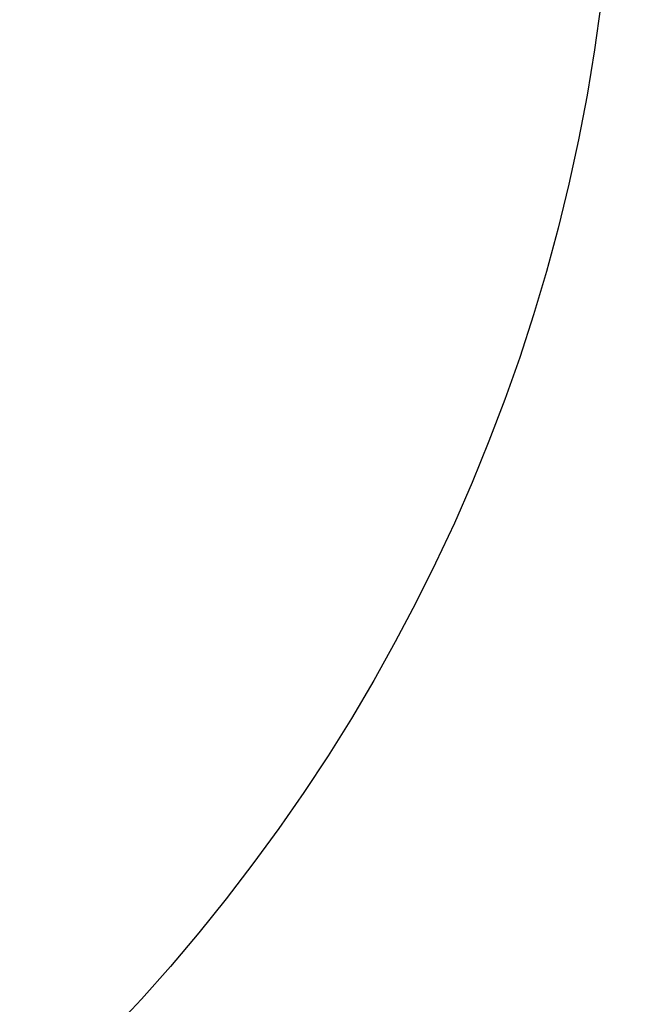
# Model space of a CAD drawing. Header units: millimetres. Extents: x 6 to 273, y 6 to 210.
# Tile 36 of 75: x 45.152 to 45.653, y 52.226 to 53.035. Entities that reach past the tile are written whole.
import ezdxf

# ---------------------------------------------------------------- set-up
doc = ezdxf.new("R2010")
doc.units = ezdxf.units.MM

msp = doc.modelspace()

# ---------------------------------------------------------------- linework, layer by layer
for centre, radius in [((46.04144, 49.93893), 12.5), ((46.04144, 49.93893), 9.55), ((46.04144, 49.93893), 9.25), ((46.04144, 49.93893), 9.05), ((46.04144, 49.93893), 8.9), ((46.04144, 49.93893), 7.7), ((44.14144, 53.23893), 1.9), ((44.14144, 53.23893), 1.5)]:
    msp.add_circle(centre, radius)
for centre, radius, start, end in [((46.04144, 49.93893), 10.21748, 161.887879, 82.849707), ((46.04145, 49.93893), 7.39357, 188.938651, 171.061349), ((46.04144, 49.93893), 7.25, 198.913349, 161.086651), ((46.04144, 49.93893), 11.0835, 161.887881, 322.847574)]:
    msp.add_arc(centre, radius, start, end)
msp.add_open_spline([(55.13255, 43.65315), (55.23352, 43.78292), (55.71743, 44.40485), (56.31986, 45.69788), (56.90685, 47.47537), (57.1584, 49.3389), (57.10567, 51.21525), (56.73035, 53.0556), (56.05769, 54.80885), (55.09421, 56.42083), (53.87859, 57.85223), (52.43548, 59.05396), (50.81428, 60.0018), (49.05454, 60.65755), (47.21088, 61.01474), (45.33326, 61.05045), (43.4754, 60.77666), (41.69191, 60.18833), (40.03, 59.31437), (38.54098, 58.16879), (37.25536, 56.77971), (36.19816, 55.18026), (35.73747, 53.98311), (35.50713, 53.38454)], degree=3, knots=[0, 0, 0, 0, 0.012978, 0.062196, 0.111414, 0.160633, 0.209851, 0.259069, 0.308287, 0.357506, 0.406724, 0.455942, 0.50516, 0.554379, 0.603597, 0.652815, 0.702033, 0.751252, 0.80047, 0.849688, 0.898907, 0.949453, 1, 1, 1, 1])

doc.saveas('drawing.dxf')
